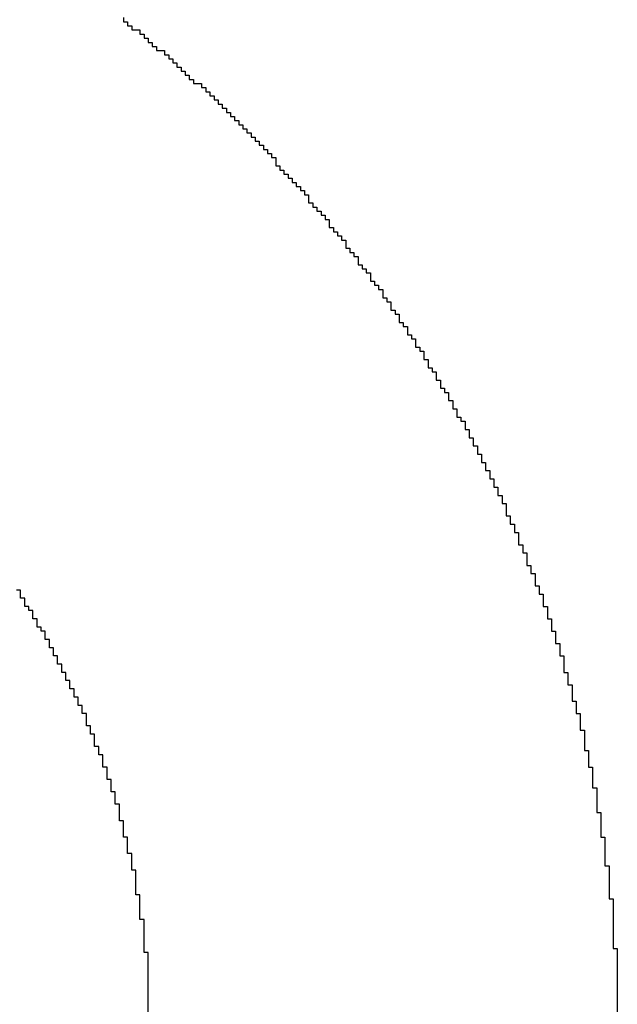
# Model space of a CAD drawing. Header units: millimetres. Extents: x -0.08 to 3.17, y -0.08 to 4.88.
# Tile 84 of 256: x 1.77 to 1.83, y 1.79 to 1.89. Entities that reach past the tile are written whole.
import ezdxf

# ---------------------------------------------------------------- set-up
doc = ezdxf.new("R2010")
doc.units = ezdxf.units.MM
doc.header["$MEASUREMENT"] = 0
doc.layers.add('BottomOverlay', color=54, linetype='Continuous')

msp = doc.modelspace()

# ---------------------------------------------------------------- linework, layer by layer
at = {"layer": 'BottomOverlay'}
for p, q in [((1.777589, 1.886922), (1.777589, 1.886506)), ((1.777589, 1.886506), (1.778005, 1.886506)), ((1.778005, 1.886506), (1.778005, 1.88609)), ((1.778005, 1.88609), (1.778421, 1.88609)), ((1.778421, 1.88609), (1.778421, 1.885675)), ((1.778421, 1.885675), (1.779252, 1.885675)), ((1.779252, 1.885675), (1.779252, 1.885259)), ((1.779252, 1.885259), (1.779668, 1.885259)), ((1.779668, 1.885259), (1.779668, 1.884843)), ((1.779668, 1.884843), (1.780084, 1.884843)), ((1.780084, 1.884843), (1.780084, 1.884428)), ((1.780084, 1.884428), (1.780499, 1.884428)), ((1.780499, 1.884428), (1.780499, 1.884012)), ((1.780499, 1.884012), (1.780915, 1.884012)), ((1.780915, 1.884012), (1.780915, 1.883596)), ((1.780915, 1.883596), (1.781746, 1.883596)), ((1.781746, 1.883596), (1.781746, 1.88318)), ((1.781746, 1.88318), (1.782162, 1.88318)), ((1.782162, 1.88318), (1.782162, 1.882765)), ((1.782162, 1.882765), (1.782578, 1.882765)), ((1.782578, 1.882765), (1.782578, 1.882349)), ((1.782578, 1.882349), (1.782994, 1.882349)), ((1.782994, 1.882349), (1.782994, 1.881933)), ((1.782994, 1.881933), (1.783409, 1.881933)), ((1.783409, 1.881933), (1.783409, 1.881518)), ((1.783409, 1.881518), (1.783825, 1.881518)), ((1.783825, 1.881518), (1.783825, 1.881102)), ((1.783825, 1.881102), (1.784241, 1.881102)), ((1.784241, 1.881102), (1.784241, 1.880686)), ((1.784241, 1.880686), (1.784657, 1.880686)), ((1.784657, 1.880686), (1.784657, 1.88027)), ((1.784657, 1.88027), (1.785488, 1.88027)), ((1.785488, 1.88027), (1.785488, 1.879855)), ((1.785488, 1.879855), (1.785904, 1.879855)), ((1.785904, 1.879855), (1.785904, 1.879439)), ((1.785904, 1.879439), (1.786319, 1.879439)), ((1.786319, 1.879439), (1.786319, 1.879023)), ((1.786319, 1.879023), (1.786735, 1.879023)), ((1.786735, 1.879023), (1.786735, 1.878608)), ((1.786735, 1.878608), (1.787151, 1.878608)), ((1.787151, 1.878608), (1.787151, 1.878192)), ((1.787151, 1.878192), (1.787567, 1.878192)), ((1.787567, 1.878192), (1.787567, 1.877776)), ((1.787567, 1.877776), (1.787982, 1.877776)), ((1.787982, 1.877776), (1.787982, 1.87736)), ((1.787982, 1.87736), (1.788398, 1.87736)), ((1.788398, 1.87736), (1.788398, 1.876945)), ((1.788398, 1.876945), (1.788814, 1.876945)), ((1.788814, 1.876945), (1.788814, 1.876529)), ((1.788814, 1.876529), (1.789229, 1.876529)), ((1.789229, 1.876529), (1.789229, 1.876113)), ((1.789229, 1.876113), (1.789645, 1.876113)), ((1.789645, 1.876113), (1.789645, 1.875698)), ((1.789645, 1.875698), (1.790061, 1.875698)), ((1.790061, 1.875698), (1.790061, 1.875282)), ((1.790061, 1.875282), (1.790477, 1.875282)), ((1.790477, 1.875282), (1.790477, 1.874866)), ((1.790477, 1.874866), (1.790892, 1.874866)), ((1.790892, 1.874866), (1.790892, 1.874451)), ((1.790892, 1.874451), (1.791308, 1.874451)), ((1.791308, 1.874451), (1.791308, 1.874035)), ((1.791308, 1.874035), (1.791724, 1.874035)), ((1.791724, 1.874035), (1.791724, 1.873619)), ((1.791724, 1.873619), (1.792139, 1.873619)), ((1.792139, 1.873619), (1.792139, 1.873203)), ((1.792139, 1.873203), (1.792555, 1.873203)), ((1.792555, 1.873203), (1.792555, 1.872788)), ((1.792555, 1.872788), (1.792971, 1.872788)), ((1.792971, 1.872788), (1.792971, 1.871956)), ((1.792971, 1.871956), (1.793386, 1.871956)), ((1.793386, 1.871956), (1.793386, 1.871541)), ((1.793386, 1.871541), (1.793802, 1.871541)), ((1.793802, 1.871541), (1.793802, 1.871125)), ((1.793802, 1.871125), (1.794218, 1.871125)), ((1.794218, 1.871125), (1.794218, 1.870709)), ((1.794218, 1.870709), (1.794634, 1.870709)), ((1.794634, 1.870709), (1.794634, 1.870293)), ((1.794634, 1.870293), (1.795049, 1.870293)), ((1.795049, 1.870293), (1.795049, 1.869878)), ((1.795049, 1.869878), (1.795465, 1.869878)), ((1.795465, 1.869878), (1.795465, 1.869462)), ((1.795465, 1.869462), (1.795881, 1.869462)), ((1.795881, 1.869462), (1.795881, 1.869046)), ((1.795881, 1.869046), (1.796296, 1.869046)), ((1.796296, 1.869046), (1.796296, 1.868215)), ((1.796296, 1.868215), (1.796712, 1.868215)), ((1.796712, 1.868215), (1.796712, 1.867799)), ((1.796712, 1.867799), (1.797128, 1.867799)), ((1.797128, 1.867799), (1.797128, 1.867383)), ((1.797128, 1.867383), (1.797544, 1.867383)), ((1.797544, 1.867383), (1.797544, 1.866968)), ((1.797544, 1.866968), (1.797959, 1.866968)), ((1.797959, 1.866968), (1.797959, 1.866552)), ((1.797959, 1.866552), (1.798375, 1.866552)), ((1.798375, 1.866552), (1.798375, 1.865721)), ((1.798375, 1.865721), (1.798791, 1.865721)), ((1.798791, 1.865721), (1.798791, 1.865305)), ((1.798791, 1.865305), (1.799206, 1.865305)), ((1.799206, 1.865305), (1.799206, 1.864889)), ((1.799206, 1.864889), (1.799622, 1.864889)), ((1.799622, 1.864889), (1.799622, 1.864473)), ((1.799622, 1.864473), (1.800038, 1.864473)), ((1.800038, 1.864473), (1.800038, 1.863642)), ((1.800038, 1.863642), (1.800454, 1.863642)), ((1.800454, 1.863642), (1.800454, 1.863226)), ((1.800454, 1.863226), (1.800869, 1.863226)), ((1.800869, 1.863226), (1.800869, 1.862811)), ((1.800869, 1.862811), (1.801285, 1.862811)), ((1.801285, 1.862811), (1.801285, 1.861979)), ((1.801285, 1.861979), (1.801701, 1.861979)), ((1.801701, 1.861979), (1.801701, 1.861563)), ((1.801701, 1.861563), (1.802116, 1.861563)), ((1.802116, 1.861563), (1.802116, 1.861148)), ((1.802116, 1.861148), (1.802532, 1.861148)), ((1.802532, 1.861148), (1.802532, 1.860316)), ((1.802532, 1.860316), (1.802948, 1.860316)), ((1.802948, 1.860316), (1.802948, 1.859901)), ((1.802948, 1.859901), (1.803364, 1.859901)), ((1.803364, 1.859901), (1.803364, 1.859485)), ((1.803364, 1.859485), (1.803779, 1.859485)), ((1.803779, 1.859485), (1.803779, 1.858653)), ((1.803779, 1.858653), (1.804195, 1.858653)), ((1.804195, 1.858653), (1.804195, 1.858238)), ((1.804195, 1.858238), (1.804611, 1.858238)), ((1.804611, 1.858238), (1.804611, 1.857406)), ((1.804611, 1.857406), (1.805026, 1.857406)), ((1.805026, 1.857406), (1.805026, 1.856991)), ((1.805026, 1.856991), (1.805442, 1.856991)), ((1.805442, 1.856991), (1.805442, 1.856159)), ((1.805442, 1.856159), (1.805858, 1.856159)), ((1.805858, 1.856159), (1.805858, 1.855743)), ((1.805858, 1.855743), (1.806274, 1.855743)), ((1.806274, 1.855743), (1.806274, 1.854912)), ((1.806274, 1.854912), (1.806689, 1.854912)), ((1.806689, 1.854912), (1.806689, 1.854496)), ((1.806689, 1.854496), (1.807105, 1.854496)), ((1.807105, 1.854496), (1.807105, 1.853665)), ((1.807105, 1.853665), (1.807521, 1.853665)), ((1.807521, 1.853665), (1.807521, 1.853249)), ((1.807521, 1.853249), (1.807936, 1.853249)), ((1.807936, 1.853249), (1.807936, 1.852418)), ((1.807936, 1.852418), (1.808352, 1.852418)), ((1.808352, 1.852418), (1.808352, 1.851586)), ((1.808352, 1.851586), (1.808768, 1.851586)), ((1.808768, 1.851586), (1.808768, 1.851171)), ((1.808768, 1.851171), (1.809184, 1.851171)), ((1.809184, 1.851171), (1.809184, 1.850339)), ((1.809184, 1.850339), (1.809599, 1.850339)), ((1.809599, 1.850339), (1.809599, 1.849508)), ((1.809599, 1.849508), (1.810015, 1.849508)), ((1.810015, 1.849508), (1.810015, 1.849092)), ((1.810015, 1.849092), (1.810431, 1.849092)), ((1.810431, 1.849092), (1.810431, 1.848261)), ((1.810431, 1.848261), (1.810846, 1.848261)), ((1.810846, 1.848261), (1.810846, 1.847429)), ((1.810846, 1.847429), (1.811262, 1.847429)), ((1.811262, 1.847429), (1.811262, 1.846598)), ((1.811262, 1.846598), (1.811678, 1.846598)), ((1.811678, 1.846598), (1.811678, 1.846182)), ((1.811678, 1.846182), (1.812094, 1.846182)), ((1.812094, 1.846182), (1.812094, 1.845351)), ((1.812094, 1.845351), (1.812509, 1.845351)), ((1.812509, 1.845351), (1.812509, 1.844519)), ((1.812509, 1.844519), (1.812925, 1.844519)), ((1.812925, 1.844519), (1.812925, 1.843688)), ((1.812925, 1.843688), (1.813341, 1.843688)), ((1.813341, 1.843688), (1.813341, 1.842856)), ((1.813341, 1.842856), (1.813756, 1.842856)), ((1.813756, 1.842856), (1.813756, 1.842025)), ((1.813756, 1.842025), (1.814172, 1.842025)), ((1.814172, 1.842025), (1.814172, 1.841193)), ((1.814172, 1.841193), (1.814588, 1.841193)), ((1.814588, 1.841193), (1.814588, 1.840362)), ((1.814588, 1.840362), (1.815004, 1.840362)), ((1.815004, 1.840362), (1.815004, 1.839531)), ((1.815004, 1.839531), (1.815419, 1.839531)), ((1.815419, 1.839531), (1.815419, 1.838699)), ((1.815419, 1.838699), (1.815835, 1.838699)), ((1.815835, 1.838699), (1.815835, 1.837868)), ((1.815835, 1.837868), (1.816251, 1.837868)), ((1.816251, 1.837868), (1.816251, 1.836621)), ((1.816251, 1.836621), (1.816666, 1.836621)), ((1.816666, 1.836621), (1.816666, 1.835789)), ((1.816666, 1.835789), (1.817082, 1.835789)), ((1.817082, 1.835789), (1.817082, 1.834958)), ((1.817082, 1.834958), (1.817498, 1.834958)), ((1.817498, 1.834958), (1.817498, 1.833711)), ((1.817498, 1.833711), (1.817914, 1.833711)), ((1.817914, 1.833711), (1.817914, 1.832879)), ((1.817914, 1.832879), (1.818329, 1.832879)), ((1.818329, 1.832879), (1.818329, 1.831632)), ((1.818329, 1.831632), (1.818745, 1.831632)), ((1.818745, 1.831632), (1.818745, 1.830801)), ((1.818745, 1.830801), (1.819161, 1.830801)), ((1.819161, 1.830801), (1.819161, 1.829554)), ((1.767197, 1.829138), (1.766781, 1.829138)), ((1.767197, 1.828306), (1.767197, 1.829138)), ((1.819161, 1.829554), (1.819576, 1.829554)), ((1.819576, 1.829554), (1.819576, 1.828722)), ((1.767612, 1.828306), (1.767197, 1.828306)), ((1.767612, 1.827475), (1.767612, 1.828306)), ((1.819576, 1.828722), (1.819992, 1.828722)), ((1.819992, 1.828722), (1.819992, 1.827475)), ((1.768028, 1.827475), (1.767612, 1.827475)), ((1.768028, 1.827059), (1.768028, 1.827475)), ((1.768444, 1.827059), (1.768028, 1.827059)), ((1.768444, 1.826228), (1.768444, 1.827059)), ((1.819992, 1.827475), (1.820408, 1.827475)), ((1.820408, 1.827475), (1.820408, 1.826228)), ((1.768859, 1.826228), (1.768444, 1.826228)), ((1.768859, 1.825396), (1.768859, 1.826228)), ((1.820408, 1.826228), (1.820823, 1.826228)), ((1.820823, 1.826228), (1.820823, 1.824981)), ((1.769275, 1.825396), (1.768859, 1.825396)), ((1.769275, 1.824981), (1.769275, 1.825396)), ((1.769691, 1.824981), (1.769275, 1.824981)), ((1.769691, 1.824149), (1.769691, 1.824981)), ((1.820823, 1.824981), (1.821239, 1.824981)), ((1.821239, 1.824981), (1.821239, 1.823733)), ((1.770107, 1.824149), (1.769691, 1.824149)), ((1.770107, 1.823318), (1.770107, 1.824149)), ((1.770522, 1.823318), (1.770107, 1.823318)), ((1.770522, 1.822486), (1.770522, 1.823318)), ((1.821239, 1.823733), (1.821655, 1.823733)), ((1.821655, 1.823733), (1.821655, 1.822486)), ((1.770938, 1.822486), (1.770522, 1.822486)), ((1.770938, 1.821655), (1.770938, 1.822486)), ((1.821655, 1.822486), (1.822071, 1.822486)), ((1.822071, 1.822486), (1.822071, 1.820823)), ((1.771354, 1.821655), (1.770938, 1.821655)), ((1.771354, 1.820823), (1.771354, 1.821655)), ((1.771769, 1.820823), (1.771354, 1.820823)), ((1.771769, 1.819992), (1.771769, 1.820823)), ((1.772185, 1.819992), (1.771769, 1.819992)), ((1.772185, 1.819161), (1.772185, 1.819992)), ((1.822071, 1.820823), (1.822486, 1.820823)), ((1.822486, 1.820823), (1.822486, 1.819576)), ((1.772601, 1.819161), (1.772185, 1.819161)), ((1.772601, 1.818329), (1.772601, 1.819161)), ((1.822486, 1.819576), (1.822902, 1.819576)), ((1.822902, 1.819576), (1.822902, 1.817914)), ((1.773016, 1.818329), (1.772601, 1.818329)), ((1.773016, 1.817498), (1.773016, 1.818329)), ((1.822902, 1.817914), (1.823318, 1.817914)), ((1.823318, 1.817914), (1.823318, 1.816666)), ((1.773432, 1.817498), (1.773016, 1.817498)), ((1.773432, 1.816666), (1.773432, 1.817498)), ((1.773848, 1.816666), (1.773432, 1.816666)), ((1.773848, 1.815419), (1.773848, 1.816666)), ((1.823318, 1.816666), (1.823733, 1.816666)), ((1.823733, 1.816666), (1.823733, 1.815004)), ((1.774264, 1.815419), (1.773848, 1.815419)), ((1.774264, 1.814588), (1.774264, 1.815419)), ((1.823733, 1.815004), (1.824149, 1.815004)), ((1.824149, 1.815004), (1.824149, 1.812925)), ((1.774679, 1.814588), (1.774264, 1.814588)), ((1.774679, 1.813341), (1.774679, 1.814588)), ((1.775095, 1.813341), (1.774679, 1.813341)), ((1.775095, 1.812509), (1.775095, 1.813341)), ((1.775511, 1.812509), (1.775095, 1.812509)), ((1.775511, 1.811262), (1.775511, 1.812509)), ((1.824149, 1.812925), (1.824565, 1.812925)), ((1.824565, 1.812925), (1.824565, 1.811262)), ((1.775926, 1.811262), (1.775511, 1.811262)), ((1.775926, 1.810015), (1.775926, 1.811262)), ((1.824565, 1.811262), (1.824981, 1.811262)), ((1.824981, 1.811262), (1.824981, 1.809184)), ((1.776342, 1.810015), (1.775926, 1.810015)), ((1.776342, 1.808768), (1.776342, 1.810015)), ((1.824981, 1.809184), (1.825396, 1.809184)), ((1.825396, 1.809184), (1.825396, 1.806689)), ((1.776758, 1.808768), (1.776342, 1.808768)), ((1.776758, 1.807521), (1.776758, 1.808768)), ((1.777174, 1.807521), (1.776758, 1.807521)), ((1.777174, 1.805858), (1.777174, 1.807521)), ((1.825396, 1.806689), (1.825812, 1.806689)), ((1.825812, 1.806689), (1.825812, 1.804195)), ((1.777589, 1.805858), (1.777174, 1.805858)), ((1.777589, 1.804195), (1.777589, 1.805858)), ((1.778005, 1.804195), (1.777589, 1.804195)), ((1.778005, 1.802532), (1.778005, 1.804195)), ((1.825812, 1.804195), (1.826228, 1.804195)), ((1.826228, 1.804195), (1.826228, 1.801285)), ((1.778421, 1.802532), (1.778005, 1.802532)), ((1.778421, 1.800869), (1.778421, 1.802532)), ((1.826228, 1.801285), (1.826644, 1.801285)), ((1.826644, 1.801285), (1.826644, 1.797959)), ((1.778836, 1.800869), (1.778421, 1.800869)), ((1.778836, 1.798375), (1.778836, 1.800869)), ((1.779252, 1.798375), (1.778836, 1.798375)), ((1.779252, 1.795881), (1.779252, 1.798375)), ((1.826644, 1.797959), (1.827059, 1.797959)), ((1.827059, 1.797959), (1.827059, 1.792971)), ((1.779668, 1.795881), (1.779252, 1.795881)), ((1.779668, 1.792555), (1.779668, 1.795881)), ((1.780084, 1.792555), (1.779668, 1.792555)), ((1.780084, 1.776758), (1.780084, 1.792555)), ((1.827059, 1.792971), (1.827475, 1.792971)), ((1.827475, 1.792971), (1.827475, 1.776342))]:
    msp.add_line(p, q, dxfattribs=at)

doc.saveas('drawing.dxf')
